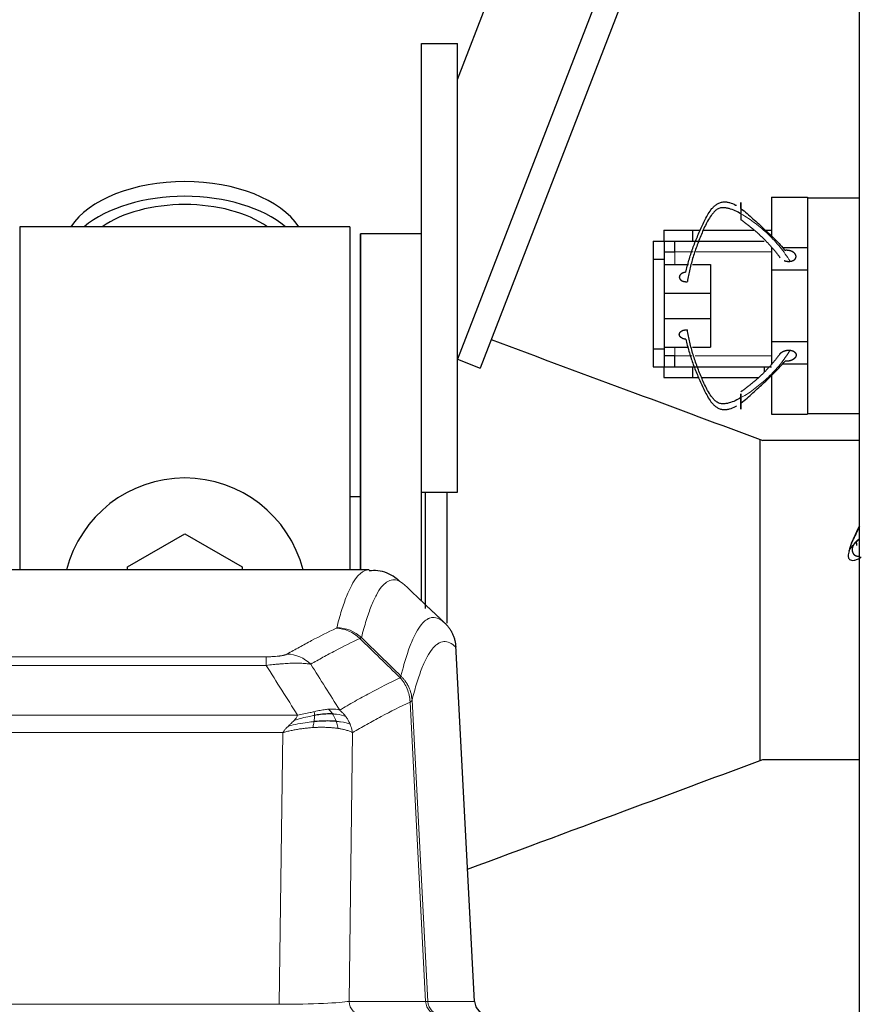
# Model space of a CAD drawing. Header units: inches. Extents: x 0 to 20790, y -12 to 14700.
# Tile 80 of 133: x 6428 to 6663, y 12161 to 12435. Entities that reach past the tile are written whole.
import ezdxf

# ---------------------------------------------------------------- set-up
doc = ezdxf.new("R2010")
doc.units = ezdxf.units.IN
doc.layers.add('1', color=7, linetype='Continuous', true_color=0xffffff)

msp = doc.modelspace()

# ---------------------------------------------------------------- linework, layer by layer
at = {"layer": '1', "color": 2, "linetype": 'Continuous', "lineweight": 25}
for p, q in [((6662.375, 11883.191), (6662.375, 12683.191)), ((6550.375, 12418.693), (6643.244, 12658.689)), ((6662.374, 12630.185), (6550.375, 12340.748)), ((6662.374, 12611.388), (6556.701, 12338.3)), ((6540.375, 12303.691), (6540.375, 12428.691)), ((6540.375, 12428.691), (6550.375, 12428.691)), ((6550.375, 12303.691), (6550.375, 12428.691)), ((6637.875, 12385.891), (6637.875, 12374.978)), ((6637.875, 12385.891), (6647.875, 12385.891)), ((6647.875, 12385.891), (6647.875, 12385.691)), ((6647.875, 12385.691), (6662.375, 12385.691)), ((6647.875, 12385.691), (6647.875, 12370.718)), ((6428.375, 12377.691), (6428.375, 12282.091)), ((6520.375, 12377.691), (6428.375, 12377.691)), ((6520.375, 12377.691), (6520.375, 12282.091)), ((6540.375, 12375.691), (6523.375, 12375.691)), ((6523.375, 12282.093), (6523.375, 12375.691)), ((6523.375, 12375.691), (6523.375, 12282.083)), ((6540.375, 12375.691), (6523.375, 12375.691)), ((6607.877, 12376.691), (6615.875, 12376.691)), ((6607.877, 12376.691), (6607.877, 12373.689)), ((6615.875, 12376.691), (6618.129, 12376.691)), ((6615.875, 12376.691), (6615.875, 12373.691)), ((6618.893, 12376.691), (6632.918, 12376.691)), ((6635.875, 12376.691), (6637.875, 12376.691)), ((6604.875, 12373.689), (6604.875, 12368.689)), ((6604.875, 12373.689), (6607.925, 12373.689)), ((6607.925, 12373.689), (6607.925, 12368.689)), ((6610.875, 12373.691), (6610.875, 12370.691)), ((6615.875, 12373.691), (6635.875, 12373.691)), ((6637.875, 12371.891), (6637.875, 12365.691)), ((6640.91, 12371.891), (6647.875, 12371.891)), ((6607.925, 12370.691), (6610.925, 12370.691)), ((6647.875, 12370.718), (6647.875, 12365.691)), ((6604.875, 12368.689), (6604.875, 12343.693)), ((6604.875, 12368.689), (6607.925, 12368.689)), ((6607.925, 12368.689), (6607.925, 12343.693)), ((6607.925, 12367.161), (6614.776, 12367.161)), ((6615.869, 12367.161), (6620.875, 12367.161)), ((6620.875, 12367.161), (6620.875, 12359.161)), ((6637.875, 12365.691), (6637.875, 12345.691)), ((6637.875, 12365.691), (6647.875, 12365.691)), ((6647.875, 12365.691), (6647.875, 12345.691)), ((6607.925, 12359.161), (6620.875, 12359.161)), ((6620.875, 12359.161), (6620.875, 12352.161)), ((6607.925, 12352.161), (6620.875, 12352.161)), ((6620.875, 12352.161), (6620.875, 12344.161)), ((6607.925, 12344.161), (6614.776, 12344.161)), ((6615.869, 12344.161), (6620.875, 12344.161)), ((6637.875, 12345.691), (6637.875, 12339.491)), ((6637.875, 12345.691), (6647.875, 12345.691)), ((6647.875, 12345.691), (6647.875, 12340.663)), ((6604.875, 12343.693), (6604.875, 12338.693)), ((6604.875, 12343.693), (6607.925, 12343.693)), ((6607.925, 12343.693), (6607.925, 12338.693)), ((6610.925, 12341.691), (6607.925, 12341.691)), ((6610.875, 12341.691), (6610.875, 12338.691)), ((6550.375, 12340.748), (6556.701, 12338.3)), ((6604.875, 12338.693), (6607.925, 12338.693)), ((6607.877, 12338.693), (6607.877, 12335.691)), ((6615.875, 12338.691), (6635.875, 12338.691)), ((6615.875, 12338.691), (6615.875, 12335.691)), ((6635.875, 12338.691), (6637.875, 12338.691)), ((6635.875, 12338.691), (6635.875, 12337.243)), ((6640.968, 12339.491), (6647.875, 12339.491)), ((6647.875, 12340.663), (6647.875, 12325.691)), ((6637.875, 12336.345), (6637.875, 12325.491)), ((6607.877, 12335.691), (6615.875, 12335.691)), ((6615.875, 12335.691), (6617.757, 12335.691)), ((6618.412, 12335.691), (6634.206, 12335.691)), ((6637.875, 12325.491), (6647.875, 12325.491)), ((6647.875, 12325.691), (6647.875, 12325.491)), ((6647.875, 12325.691), (6662.375, 12325.691)), ((6634.765, 12229.06), (6634.765, 12318.322)), ((6662.375, 12318.141), (6635.473, 12318.141)), ((6540.375, 12273.35), (6540.375, 12303.692)), ((6540.375, 12303.691), (6550.375, 12303.691)), ((6541.375, 12303.683), (6541.375, 12271.338)), ((6547.375, 12303.688), (6547.375, 12267.235)), ((6523.345, 12302.453), (6520.349, 12302.453)), ((6458.375, 12282.928), (6474.375, 12292.166)), ((6474.375, 12292.166), (6490.375, 12282.928)), ((6525.728, 12282.086), (6263.021, 12282.086)), ((6458.375, 12282.085), (6458.375, 12282.928)), ((6490.375, 12282.928), (6490.375, 12282.085)), ((6555.151, 12161.873), (6549.879, 12261.01)), ((6635.473, 12229.241), (6662.375, 12229.241))]:
    msp.add_line(p, q, dxfattribs=at)
at = {"layer": '1', "color": 110, "linetype": 'Continuous', "lineweight": 13}
for p, q in [((6610.925, 12370.691), (6610.925, 12367.161)), ((6610.925, 12370.691), (6616.02, 12370.691)), ((6616.929, 12370.691), (6637.877, 12370.691)), ((6610.925, 12344.162), (6610.925, 12341.691)), ((6615.645, 12341.691), (6610.925, 12341.691)), ((6637.877, 12341.691), (6616.614, 12341.691)), ((6555.138, 12161.876), (6549.89, 12260.572)), ((6291.703, 12257.879), (6497.046, 12257.879)), ((6497.046, 12255.462), (6497.046, 12257.879)), ((6497.046, 12255.462), (6291.703, 12255.462)), ((6537.695, 12245.745), (6542.072, 12161.876)), ((6541.491, 12161.876), (6537.139, 12245.268)), ((6282.972, 12241.632), (6505.777, 12241.632)), ((6501.664, 12236.733), (6287.085, 12236.733)), ((6500.696, 12161.05), (6501.664, 12236.733)), ((6521.096, 12236.723), (6520.139, 12161.876)), ((6288.053, 12161.05), (6500.696, 12161.05)), ((6520.139, 12161.876), (6541.491, 12161.876)), ((6542.072, 12161.876), (6555.138, 12161.876))]:
    msp.add_line(p, q, dxfattribs=at)
at = {"layer": '1', "color": 2, "linetype": 'Continuous', "lineweight": 25}
msp.add_arc((6474.375, 12273.691), 34, 14.29875, 165.70125, dxfattribs=at)
for centre, major_axis, ratio, start_param, end_param in [((6474.375, 12370.76), (34, 0), 0.5735764, 0.3633693, 2.7782723), ((6474.375, 12366.664), (34, 0), 0.5735764, 0.6009523, 2.5406894), ((6474.375, 12366.664), (-30, 0), 0.5735764, 4.712389, 5.5877152), ((6474.375, 12366.664), (-30, 0), 0.5735764, 3.8370627, 4.712389), ((6559.13, 12162.086), (0, -4), 0.9993908, 4.7647489, 6.2831853)]:
    msp.add_ellipse(centre, major_axis=major_axis, ratio=ratio, start_param=start_param, end_param=end_param, dxfattribs=at)
at = {"layer": '1', "color": 110, "linetype": 'Continuous', "lineweight": 13}
for centre, major_axis, ratio, start_param, end_param in [((6516.554, 12255.868), (-4.281, 9.037), 0.9659395, 5.0815715, 5.8272089), ((6516.741, 12256.029), (-9.695, 2.45), 0.9931439, 4.2008878, 4.9582972), ((6502.893, 12248.722), (4.97, -8.677), 0.9635717, 1.8622888, 2.6052468), ((6500.776, 12162.086), (20.002, 0.052), 0.0517476, 4.708281, 6.0295934), ((6524.015, 12162.086), (0, 4), 0.9702957, 1.6231562, 3.1415927), ((6545.367, 12162.086), (0, -4), 0.9702957, 4.7647489, 6.2831853), ((6522.046, 12162.086), (-20.038, 0.208), 0.001459, 2.8976729, 3.1068244), ((6546.064, 12162.086), (0, -4), 0.9993908, 4.7647489, 6.2831853)]:
    msp.add_ellipse(centre, major_axis=major_axis, ratio=ratio, start_param=start_param, end_param=end_param, dxfattribs=at)
at = {"layer": '1', "color": 2, "linetype": 'Continuous', "lineweight": 25}
for points, degree, knots in [([(6614.015, 12364.999), (6614.26, 12366.11), (6614.828, 12368.335), (6615.906, 12371.645), (6616.98, 12374.367), (6617.903, 12376.527), (6618.629, 12378.132), (6619.394, 12379.723), (6620.243, 12381.283), (6621.077, 12382.517), (6621.79, 12383.284), (6622.243, 12383.682), (6622.612, 12383.954), (6623.017, 12384.194), (6623.607, 12384.449), (6624.395, 12384.633), (6625.309, 12384.596), (6626.478, 12384.363), (6627.421, 12383.97), (6628.05, 12383.624), (6628.151, 12383.567)], 3, [0, 0, 0, 0, 0.1316396, 0.2632791, 0.3949187, 0.4607385, 0.5265583, 0.5923781, 0.6581979, 0.7240176, 0.7569275, 0.7733825, 0.7898374, 0.8062924, 0.8227473, 0.8556572, 0.8885671, 0.921477, 0.9872968, 1, 1, 1, 1]), ([(6629.375, 12381.254), (6628.869, 12381.562), (6627.823, 12382.149), (6626.362, 12382.7), (6625.128, 12382.951), (6624.172, 12383.025), (6623.366, 12382.851), (6622.773, 12382.572), (6622.371, 12382.286), (6622.009, 12381.956), (6621.568, 12381.479), (6620.875, 12380.598), (6620.062, 12379.266), (6619.239, 12377.632), (6618.507, 12375.975), (6617.821, 12374.31), (6616.965, 12372.078), (6615.995, 12369.263), (6615.066, 12365.841), (6614.614, 12363.536), (6614.434, 12362.379)], 3, [0, 0, 0, 0, 0.0625, 0.125, 0.15625, 0.1875, 0.21875, 0.234375, 0.25, 0.265625, 0.28125, 0.3125, 0.375, 0.4375, 0.5, 0.5625, 0.625, 0.75, 0.875, 1, 1, 1, 1]), ([(6629.375, 12382.772), (6629.375, 12382.947), (6629.375, 12383.258), (6629.375, 12383.542), (6629.375, 12383.792), (6629.375, 12384.015), (6629.375, 12384.186), (6629.375, 12384.263), (6629.375, 12384.325), (6629.375, 12384.371), (6629.375, 12384.42), (6629.375, 12384.435), (6629.375, 12384.428), (6629.375, 12384.399), (6629.375, 12384.313), (6629.375, 12384.229), (6629.375, 12384.134), (6629.375, 12384.018), (6629.375, 12383.816), (6629.375, 12383.618), (6629.375, 12383.455), (6629.375, 12383.282), (6629.375, 12383.045), (6629.375, 12382.742), (6629.375, 12382.373), (6629.375, 12382.008), (6629.375, 12381.661), (6629.375, 12381.387), (6629.375, 12381.254)], 5, [0, 0, 0, 0, 0, 0, 0.1360851, 0.25, 0.25, 0.25, 0.2708653, 0.3748173, 0.375, 0.375, 0.375, 0.4789488, 0.5, 0.5, 0.5, 0.5828898, 0.625, 0.625, 0.625, 0.6871801, 0.75, 0.75, 0.75, 0.7916704, 0.8957455, 1, 1, 1, 1, 1, 1]), ([(6629.375, 12382.772), (6629.948, 12382.328), (6631.077, 12381.384), (6632.716, 12379.92), (6634.317, 12378.459), (6635.882, 12377.01), (6637.41, 12375.568), (6639.411, 12373.612), (6640.812, 12372.104), (6641.698, 12371.089)], 3, [0, 0, 0, 0, 0.125, 0.25, 0.375, 0.5, 0.625, 0.75, 1, 1, 1, 1]), ([(6629.375, 12381.254), (6629.375, 12381.075), (6629.375, 12380.771), (6629.375, 12380.494), (6629.375, 12380.251), (6629.375, 12380.003), (6629.375, 12379.842), (6629.375, 12379.767), (6629.375, 12379.707), (6629.375, 12379.65), (6629.375, 12379.62), (6629.375, 12379.61), (6629.375, 12379.604), (6629.375, 12379.602), (6629.375, 12379.602)], 5, [0, 0, 0, 0, 0, 0, 0.3257423, 0.5799501, 0.5799501, 0.5799501, 0.7102971, 0.8699251, 0.8699251, 0.8699251, 0.9515546, 1, 1, 1, 1, 1, 1]), ([(6643.055, 12368.047), (6643.199, 12368.062), (6643.484, 12368.111), (6643.817, 12368.212), (6644.114, 12368.359), (6644.35, 12368.548), (6644.509, 12368.725), (6644.613, 12368.877), (6644.671, 12368.999), (6644.708, 12369.126), (6644.731, 12369.3), (6644.731, 12369.496), (6644.711, 12369.627), (6644.672, 12369.756), (6644.606, 12369.901), (6644.488, 12370.098), (6644.401, 12370.211), (6644.299, 12370.316), (6644.185, 12370.415), (6643.982, 12370.568), (6643.851, 12370.654), (6643.712, 12370.732), (6643.565, 12370.802), (6643.271, 12370.918), (6642.924, 12371.03), (6642.584, 12371.098), (6642.234, 12371.126), (6641.885, 12371.111), (6641.698, 12371.089)], 5, [0, 0, 0, 0, 0, 0, 0.1042545, 0.2083296, 0.25, 0.25, 0.25, 0.3128199, 0.375, 0.375, 0.375, 0.4171102, 0.5, 0.5, 0.5, 0.5210512, 0.625, 0.625, 0.625, 0.6251827, 0.7291347, 0.75, 0.75, 0.75, 0.8639149, 1, 1, 1, 1, 1, 1]), ([(6641.371, 12368.273), (6641.506, 12368.22), (6641.826, 12368.115), (6642.166, 12368.045), (6642.515, 12368.015), (6642.862, 12368.026), (6643.055, 12368.047)], 5, [0, 0, 0, 0, 0, 0, 0.438327, 1, 1, 1, 1, 1, 1]), ([(6614.015, 12364.999), (6613.843, 12364.984), (6613.531, 12364.934), (6613.237, 12364.845), (6612.972, 12364.722), (6612.731, 12364.56), (6612.544, 12364.403), (6612.386, 12364.242), (6612.262, 12364.048), (6612.195, 12363.843), (6612.186, 12363.652), (6612.205, 12363.481), (6612.247, 12363.31), (6612.345, 12363.11), (6612.502, 12362.925), (6612.709, 12362.765), (6612.907, 12362.65), (6613.121, 12362.548), (6613.401, 12362.446), (6613.711, 12362.382), (6614.034, 12362.358), (6614.302, 12362.367), (6614.434, 12362.379)], 5, [0, 0, 0, 0, 0, 0, 0.1360851, 0.25, 0.25, 0.25, 0.2708653, 0.3748173, 0.4789488, 0.5, 0.5, 0.5, 0.5828898, 0.6871801, 0.75, 0.75, 0.75, 0.7916704, 0.8957455, 1, 1, 1, 1, 1, 1]), ([(6629.375, 12330.069), (6628.869, 12329.76), (6627.823, 12329.174), (6626.362, 12328.622), (6625.128, 12328.371), (6624.172, 12328.298), (6623.366, 12328.472), (6622.773, 12328.75), (6622.371, 12329.036), (6622.009, 12329.367), (6621.568, 12329.843), (6620.875, 12330.725), (6620.062, 12332.057), (6619.239, 12333.691), (6618.507, 12335.347), (6617.821, 12337.013), (6616.965, 12339.245), (6615.995, 12342.059), (6615.066, 12345.482), (6614.614, 12347.787), (6614.434, 12348.944)], 3, [0, 0, 0, 0, 0.0625, 0.125, 0.15625, 0.1875, 0.21875, 0.234375, 0.25, 0.265625, 0.28125, 0.3125, 0.375, 0.4375, 0.5, 0.5625, 0.625, 0.75, 0.875, 1, 1, 1, 1]), ([(6559.768, 12346.225), (6573.137, 12341.265), (6586.506, 12336.306), (6611.74, 12326.945), (6623.606, 12322.543), (6635.471, 12318.141)], 3, [0, 0, 0, 0, 0.5297878, 0.5297878, 1, 1, 1, 1]), ([(6614.015, 12346.324), (6614.26, 12345.213), (6614.828, 12342.988), (6615.906, 12339.678), (6616.98, 12336.956), (6617.903, 12334.796), (6618.629, 12333.19), (6619.394, 12331.599), (6620.243, 12330.04), (6621.077, 12328.805), (6621.79, 12328.038), (6622.243, 12327.64), (6622.612, 12327.368), (6623.017, 12327.129), (6623.607, 12326.874), (6624.395, 12326.69), (6625.309, 12326.727), (6626.478, 12326.96), (6627.421, 12327.353), (6628.05, 12327.699), (6628.151, 12327.756)], 3, [0, 0, 0, 0, 0.1316396, 0.2632791, 0.3949187, 0.4607385, 0.5265583, 0.5923781, 0.6581979, 0.7240176, 0.7569275, 0.7733825, 0.7898374, 0.8062924, 0.8227473, 0.8556572, 0.8885671, 0.921477, 0.9872968, 1, 1, 1, 1]), ([(6640.222, 12342.204), (6640.249, 12342.245), (6640.333, 12342.354), (6640.457, 12342.487), (6640.597, 12342.611), (6640.75, 12342.727), (6640.915, 12342.832), (6641.09, 12342.928), (6641.275, 12343.014), (6641.468, 12343.089), (6641.668, 12343.153), (6641.875, 12343.206), (6642.085, 12343.247), (6642.299, 12343.276), (6642.516, 12343.292), (6642.843, 12343.298), (6643.055, 12343.276)], 2, [0, 0, 0, 0.0358038, 0.1000836, 0.1643633, 0.2286431, 0.2929228, 0.3572025, 0.4214823, 0.485762, 0.5500418, 0.6143215, 0.6786013, 0.742881, 0.8071608, 0.8714405, 1, 1, 1]), ([(6643.055, 12343.276), (6643.109, 12343.27), (6643.217, 12343.254), (6643.376, 12343.225), (6643.584, 12343.17), (6643.784, 12343.1), (6643.972, 12343.015), (6644.146, 12342.917), (6644.301, 12342.805), (6644.436, 12342.68), (6644.514, 12342.584), (6644.564, 12342.513), (6644.607, 12342.439), (6644.644, 12342.364), (6644.673, 12342.286), (6644.698, 12342.207), (6644.724, 12342.081), (6644.733, 12341.917), (6644.717, 12341.754), (6644.676, 12341.592), (6644.613, 12341.435), (6644.529, 12341.286), (6644.423, 12341.144), (6644.3, 12341.011), (6644.161, 12340.886), (6644.007, 12340.771), (6643.843, 12340.666), (6643.667, 12340.57), (6643.482, 12340.485), (6643.289, 12340.411), (6643.088, 12340.347), (6642.881, 12340.295), (6642.67, 12340.255), (6642.456, 12340.227), (6642.239, 12340.212), (6641.911, 12340.208), (6641.698, 12340.233)], 2, [0, 0, 0, 0.015625, 0.03125, 0.0625, 0.09375, 0.125, 0.15625, 0.1875, 0.21875, 0.25, 0.2633929, 0.28125, 0.2946429, 0.3125, 0.3258929, 0.34375, 0.375, 0.40625, 0.4375, 0.46875, 0.5, 0.53125, 0.5625, 0.59375, 0.625, 0.65625, 0.6875, 0.71875, 0.75, 0.78125, 0.8125, 0.84375, 0.875, 0.90625, 0.9375, 1, 1, 1]), ([(6629.375, 12328.551), (6629.948, 12328.994), (6631.077, 12329.939), (6632.716, 12331.403), (6634.317, 12332.864), (6635.882, 12334.312), (6637.41, 12335.755), (6639.411, 12337.71), (6640.812, 12339.218), (6641.698, 12340.233)], 3, [0, 0, 0, 0, 0.125, 0.25, 0.375, 0.5, 0.625, 0.75, 1, 1, 1, 1]), ([(6629.375, 12331.152), (6629.375, 12331.041), (6629.375, 12330.884), (6629.375, 12330.715), (6629.375, 12330.538), (6629.375, 12330.247), (6629.375, 12330.024), (6629.375, 12329.84), (6629.375, 12329.657), (6629.375, 12329.397), (6629.375, 12329.15), (6629.375, 12328.976), (6629.375, 12328.806), (6629.375, 12328.641), (6629.375, 12328.551)], 5, [0, 0, 0, 0, 0, 0, 0.2604841, 0.3333333, 0.3333333, 0.3333333, 0.5379276, 0.6666667, 0.6666667, 0.6666667, 0.8142872, 1, 1, 1, 1, 1, 1]), ([(6629.375, 12330.069), (6629.375, 12330.248), (6629.375, 12330.49), (6629.375, 12330.716), (6629.375, 12330.92), (6629.375, 12331.101), (6629.375, 12331.152)], 5, [0, 0, 0, 0, 0, 0, 0.703375, 1, 1, 1, 1, 1, 1]), ([(6629.375, 12328.551), (6629.375, 12328.375), (6629.375, 12328.065), (6629.375, 12327.781), (6629.375, 12327.531), (6629.375, 12327.307), (6629.375, 12327.136), (6629.375, 12326.996), (6629.375, 12326.896), (6629.375, 12326.87), (6629.375, 12326.923), (6629.375, 12327.01), (6629.375, 12327.129), (6629.375, 12327.342), (6629.375, 12327.639), (6629.375, 12327.98), (6629.375, 12328.278), (6629.375, 12328.581), (6629.375, 12328.95), (6629.375, 12329.315), (6629.375, 12329.662), (6629.375, 12329.936), (6629.375, 12330.069)], 5, [0, 0, 0, 0, 0, 0, 0.1360851, 0.25, 0.25, 0.25, 0.2708653, 0.3748173, 0.4789488, 0.5, 0.5, 0.5, 0.5828898, 0.6871801, 0.75, 0.75, 0.75, 0.7916704, 0.8957455, 1, 1, 1, 1, 1, 1]), ([(6662.302, 12294.057), (6661.642, 12292.715), (6660.648, 12290.631), (6659.57, 12287.991), (6659.254, 12286.36), (6659.286, 12285.445), (6659.638, 12284.961), (6660.163, 12284.709), (6660.935, 12284.703), (6661.914, 12285.041), (6662.567, 12285.458), (6662.911, 12285.739)], 3, [0, 0, 0, 0, 0.2695071, 0.4249709, 0.5650774, 0.6541212, 0.7057384, 0.7644962, 0.8319914, 0.9090979, 1, 1, 1, 1]), ([(6662.374, 12294.358), (6662.373, 12294.355), (6662.098, 12293.798), (6661.554, 12292.691), (6660.775, 12291.057), (6660.201, 12289.725), (6659.903, 12288.843), (6659.77, 12288.367), (6659.687, 12288.036), (6659.62, 12287.75), (6659.539, 12287.472), (6659.472, 12287.298), (6659.461, 12287.371), (6659.584, 12287.622), (6659.984, 12288.174), (6660.475, 12288.76), (6660.737, 12289.069)], 3, [0, 0, 0, 0, 0.0006558, 0.1255738, 0.2504919, 0.3754099, 0.4378689, 0.4690984, 0.5003279, 0.5315574, 0.5627869, 0.6252459, 0.6877049, 0.750164, 0.875082, 1, 1, 1, 1]), ([(6660.737, 12289.069), (6661.114, 12289.445), (6661.652, 12290.001), (6662.201, 12290.594), (6662.337, 12290.743)], 3, [0, 0, 0, 0, 0.7528703, 1, 1, 1, 1]), ([(6662.525, 12290.588), (6662.496, 12290.578), (6662.39, 12290.54), (6662.286, 12290.496), (6662.185, 12290.448), (6661.943, 12290.319), (6661.568, 12290.071), (6661.29, 12289.828), (6661.045, 12289.552), (6660.839, 12289.248), (6660.737, 12289.069)], 5, [0, 0, 0, 0, 0, 0, 0.0631948, 0.2351085, 0.2351085, 0.2351085, 0.5703811, 1, 1, 1, 1, 1, 1]), ([(6660.737, 12289.069), (6660.662, 12288.936), (6660.526, 12288.662), (6660.402, 12288.315), (6660.336, 12287.95), (6660.341, 12287.581), (6660.384, 12287.278), (6660.442, 12287.04), (6660.507, 12286.868), (6660.594, 12286.705), (6660.738, 12286.506), (6660.924, 12286.305), (6661.067, 12286.188), (6661.225, 12286.093), (6661.423, 12286.01), (6661.707, 12285.926), (6661.881, 12285.897), (6662.057, 12285.889), (6662.233, 12285.9), (6662.375, 12285.921)], 5, [0, 0, 0, 0, 0, 0, 0.1683052, 0.3363206, 0.403592, 0.403592, 0.403592, 0.5050064, 0.605388, 0.605388, 0.605388, 0.6733694, 0.8071839, 0.8071839, 0.8071839, 0.8411683, 1, 1, 1, 1, 1, 1]), ([(6534.277, 12278.878), (6533.876, 12279.283), (6532.314, 12280.528), (6529.264, 12282.022), (6526.594, 12281.899), (6525.768, 12281.795)], 3, [0, 0, 0, 0, 0.2214676, 0.7719123, 1, 1, 1, 1]), ([(6546.835, 12267.262), (6547.061, 12267.048), (6547.278, 12266.822), (6547.688, 12266.35), (6547.882, 12266.104), (6548.246, 12265.595), (6548.416, 12265.331), (6548.73, 12264.789), (6548.875, 12264.51), (6549.136, 12263.938), (6549.253, 12263.646), (6549.459, 12263.052), (6549.548, 12262.749), (6549.771, 12261.831), (6549.861, 12261.203), (6549.89, 12260.572)], 3, [0, 0, 0, 0, 0.125, 0.125, 0.25, 0.25, 0.375, 0.375, 0.5, 0.5, 0.625, 0.625, 0.75, 0.75, 1, 1, 1, 1]), ([(6516.575, 12239.886), (6516.357, 12239.904), (6516.134, 12239.919), (6515.215, 12239.971), (6514.474, 12239.987), (6512.909, 12239.969), (6512.086, 12239.934), (6510.952, 12239.851), (6510.666, 12239.827), (6510.377, 12239.8)], 3, [0, 0, 0, 0, 0.125, 0.125, 0.5, 0.5, 0.875, 0.875, 1, 1, 1, 1]), ([(6515.589, 12241.948), (6515.403, 12241.955), (6515.214, 12241.959), (6514.442, 12241.961), (6513.832, 12241.935), (6512.562, 12241.832), (6511.903, 12241.754), (6511.001, 12241.618), (6510.774, 12241.581), (6510.545, 12241.542)], 3, [0, 0, 0, 0, 0.125, 0.125, 0.5, 0.5, 0.875, 0.875, 1, 1, 1, 1]), ([(6553.192, 12198.717), (6568.753, 12204.49), (6584.314, 12210.262), (6611.74, 12220.436), (6623.606, 12224.838), (6635.471, 12229.24)], 3, [0, 0, 0, 0, 0.5673666, 0.5673666, 1, 1, 1, 1])]:
    msp.add_open_spline(points, degree=degree, knots=knots, dxfattribs=at)
at = {"layer": '1', "color": 110, "linetype": 'Continuous', "lineweight": 13}
for points, knots in [([(6643.055, 12368.047), (6642.203, 12369.428), (6640.81, 12371.404), (6638.728, 12373.839), (6637.031, 12375.565), (6635.239, 12377.169), (6633.375, 12378.658), (6631.458, 12380.041), (6630.104, 12380.878), (6629.375, 12381.254)], [0, 0, 0, 0, 0.25, 0.375, 0.5, 0.625, 0.75, 0.875, 1, 1, 1, 1]), ([(6643.055, 12343.276), (6642.203, 12341.895), (6640.81, 12339.919), (6638.728, 12337.484), (6637.031, 12335.757), (6635.239, 12334.153), (6633.375, 12332.665), (6631.458, 12331.282), (6630.104, 12330.445), (6629.375, 12330.069)], [0, 0, 0, 0, 0.25, 0.375, 0.5, 0.625, 0.75, 0.875, 1, 1, 1, 1]), ([(6516.741, 12265.964), (6517.179, 12267.703), (6518.069, 12270.9), (6518.99, 12273.534), (6519.692, 12275.299), (6519.928, 12275.853), (6520.404, 12276.889), (6520.644, 12277.372), (6521.369, 12278.715), (6521.86, 12279.469), (6522.484, 12280.237), (6522.609, 12280.381), (6522.86, 12280.653), (6523.239, 12281.034), (6523.621, 12281.335), (6524.392, 12281.832), (6525.005, 12282.056), (6525.628, 12282.086), (6525.722, 12282.086)], [0, 0, 0, 0, 0.1619138, 0.3238276, 0.3238276, 0.4047846, 0.4047846, 0.4857415, 0.4857415, 0.6476553, 0.6476553, 0.6881337, 0.6881337, 0.7286122, 0.8095691, 0.8095691, 0.9714829, 1, 1, 1, 1]), ([(6535.583, 12277.939), (6535.025, 12278.452), (6533.923, 12279.195), (6532.313, 12279.466), (6531.27, 12279.084), (6530.498, 12278.587), (6530.115, 12278.285), (6529.736, 12277.904), (6529.484, 12277.633), (6529.359, 12277.488), (6528.735, 12276.721), (6528.243, 12275.967), (6527.517, 12274.624), (6527.276, 12274.142), (6526.8, 12273.106), (6526.564, 12272.553), (6525.861, 12270.789), (6524.939, 12268.157), (6524.047, 12264.963), (6523.609, 12263.226)], [0, 0, 0, 0, 0.125, 0.25, 0.375, 0.375, 0.4375, 0.46875, 0.46875, 0.5, 0.5, 0.625, 0.625, 0.6875, 0.6875, 0.75, 0.75, 0.875, 1, 1, 1, 1]), ([(6534.606, 12252.511), (6534.662, 12252.734), (6534.718, 12252.954), (6534.83, 12253.39), (6534.998, 12254.038), (6535.394, 12255.501), (6535.737, 12256.672), (6536.43, 12258.907), (6537.371, 12261.594), (6538.829, 12264.751), (6539.833, 12266.274), (6540.407, 12266.966), (6540.471, 12267.041), (6540.599, 12267.185), (6540.792, 12267.396), (6541.243, 12267.838), (6541.635, 12268.136), (6541.963, 12268.338), (6542.029, 12268.376), (6542.161, 12268.448), (6542.359, 12268.549), (6542.824, 12268.736), (6543.227, 12268.814), (6544.039, 12268.861), (6545.136, 12268.631), (6546.264, 12267.816), (6546.835, 12267.262)], [0, 0, 0, 0, 0.015625, 0.015625, 0.03125, 0.0625, 0.125, 0.125, 0.25, 0.375, 0.5, 0.5, 0.515625, 0.515625, 0.53125, 0.5625, 0.625, 0.625, 0.640625, 0.640625, 0.65625, 0.6875, 0.75, 0.75, 0.875, 1, 1, 1, 1]), ([(6502.893, 12258.628), (6504.027, 12259.281), (6505.162, 12259.919), (6507.435, 12261.169), (6508.572, 12261.781), (6511.987, 12263.574), (6514.269, 12264.716), (6516.554, 12265.803)], [0, 0, 0, 0, 0.25, 0.25, 0.5, 0.5, 1, 1, 1, 1]), ([(6516.741, 12265.964), (6516.735, 12265.937), (6516.716, 12265.91), (6516.653, 12265.856), (6516.61, 12265.83), (6516.554, 12265.803)], [0, 0, 0, 0, 0.5, 0.5, 1, 1, 1, 1]), ([(6523.15, 12262.986), (6520.862, 12261.897), (6518.578, 12260.755), (6515.159, 12258.959), (6514.02, 12258.347), (6511.745, 12257.095), (6510.608, 12256.456), (6509.473, 12255.803)], [0, 0, 0, 0, 0.5, 0.5, 0.75, 0.75, 1, 1, 1, 1]), ([(6549.89, 12260.572), (6549.321, 12261.117), (6548.196, 12261.917), (6547.102, 12262.134), (6546.293, 12262.079), (6545.891, 12261.996), (6545.427, 12261.805), (6545.229, 12261.702), (6545.098, 12261.63), (6545.032, 12261.591), (6544.704, 12261.386), (6544.314, 12261.086), (6543.864, 12260.64), (6543.672, 12260.428), (6543.544, 12260.283), (6543.481, 12260.208), (6542.908, 12259.512), (6541.907, 12257.984), (6540.452, 12254.823), (6539.046, 12250.792), (6538.14, 12247.524), (6537.695, 12245.745)], [0, 0, 0, 0, 0.125, 0.25, 0.25, 0.3125, 0.34375, 0.359375, 0.359375, 0.375, 0.375, 0.4375, 0.46875, 0.484375, 0.484375, 0.5, 0.5, 0.625, 0.75, 0.875, 1, 1, 1, 1]), ([(6502.893, 12258.628), (6502.872, 12258.616), (6502.85, 12258.604), (6502.804, 12258.58), (6502.779, 12258.568), (6502.704, 12258.532), (6502.65, 12258.509), (6502.532, 12258.462), (6502.468, 12258.439), (6502.332, 12258.393), (6502.258, 12258.37), (6502.101, 12258.326), (6502.017, 12258.304), (6501.882, 12258.271), (6501.835, 12258.261), (6501.739, 12258.239), (6501.689, 12258.229), (6501.535, 12258.198), (6501.427, 12258.178), (6501.199, 12258.139), (6501.079, 12258.12), (6500.89, 12258.093), (6500.793, 12258.08), (6500.692, 12258.067), (6500.624, 12258.059), (6500.589, 12258.055), (6500.415, 12258.034), (6500.27, 12258.019), (6499.823, 12257.977), (6499.506, 12257.953), (6499.086, 12257.929), (6499.001, 12257.925), (6498.828, 12257.917), (6498.741, 12257.913), (6498.48, 12257.902), (6498.304, 12257.896), (6497.949, 12257.887), (6497.77, 12257.884), (6497.41, 12257.88), (6497.228, 12257.879), (6497.046, 12257.879)], [0, 0, 0, 0, 0.03125, 0.03125, 0.0625, 0.0625, 0.125, 0.125, 0.1875, 0.1875, 0.25, 0.25, 0.3125, 0.3125, 0.34375, 0.34375, 0.375, 0.375, 0.4375, 0.4375, 0.5, 0.5, 0.53125, 0.546875, 0.546875, 0.5625, 0.5625, 0.625, 0.625, 0.75, 0.75, 0.78125, 0.78125, 0.8125, 0.8125, 0.875, 0.875, 0.9375, 0.9375, 1, 1, 1, 1]), ([(6509.473, 12255.803), (6509.175, 12255.859), (6508.849, 12255.906), (6508.136, 12255.986), (6507.749, 12256.018), (6507.121, 12256.053), (6506.849, 12256.065), (6506.564, 12256.074), (6506.449, 12256.077), (6506.391, 12256.078), (6506.215, 12256.082), (6506.096, 12256.084), (6505.494, 12256.091), (6504.985, 12256.087), (6504.313, 12256.07), (6504.176, 12256.066), (6503.969, 12256.06), (6503.9, 12256.057), (6503.76, 12256.052), (6503.69, 12256.049), (6503.338, 12256.035), (6503.051, 12256.021), (6502.175, 12255.972), (6501.57, 12255.929), (6500.867, 12255.871), (6500.788, 12255.865), (6500.63, 12255.851), (6500.551, 12255.844), (6500.313, 12255.823), (6500.154, 12255.808), (6499.674, 12255.763), (6499.352, 12255.73), (6498.376, 12255.626), (6497.716, 12255.548), (6497.046, 12255.462)], [0, 0, 0, 0, 0.125, 0.125, 0.25, 0.25, 0.3125, 0.328125, 0.328125, 0.34375, 0.34375, 0.375, 0.375, 0.5, 0.5, 0.53125, 0.53125, 0.546875, 0.546875, 0.5625, 0.5625, 0.625, 0.625, 0.75, 0.75, 0.765625, 0.765625, 0.78125, 0.78125, 0.8125, 0.8125, 0.875, 0.875, 1, 1, 1, 1]), ([(6517.54, 12243.009), (6518.938, 12243.843), (6520.337, 12244.656), (6523.14, 12246.241), (6524.542, 12247.013), (6528.756, 12249.268), (6531.572, 12250.689), (6534.394, 12252.028)], [0, 0, 0, 0, 0.25, 0.25, 0.5, 0.5, 1, 1, 1, 1]), ([(6534.606, 12252.511), (6534.585, 12252.462), (6534.569, 12252.386), (6534.511, 12252.213), (6534.469, 12252.117), (6534.394, 12252.028)], [0, 0, 0, 0, 0.5, 0.5, 1, 1, 1, 1]), ([(6534.394, 12252.028), (6534.803, 12251.583), (6535.175, 12251.098), (6535.834, 12250.061), (6536.119, 12249.509), (6536.591, 12248.356), (6536.776, 12247.756), (6537.04, 12246.527), (6537.118, 12245.899), (6537.139, 12245.268)], [0, 0, 0, 0, 0.25, 0.25, 0.5, 0.5, 0.75, 0.75, 1, 1, 1, 1]), ([(6534.606, 12252.511), (6534.795, 12252.319), (6535.197, 12251.913), (6535.762, 12251.206), (6536.317, 12250.373), (6536.933, 12249.191), (6537.492, 12247.641), (6537.627, 12246.377), (6537.695, 12245.745)], [0, 0, 0, 0, 0.1064395, 0.2252974, 0.3565726, 0.5002636, 0.7501339, 1, 1, 1, 1]), ([(6537.695, 12245.745), (6537.688, 12245.727), (6537.662, 12245.656), (6537.555, 12245.544), (6537.362, 12245.41), (6537.208, 12245.312), (6537.139, 12245.268)], [0, 0, 0, 0, 0.1283244, 0.5000876, 0.7752121, 1, 1, 1, 1]), ([(6510.395, 12242.575), (6510.035, 12242.495), (6509.668, 12242.412), (6508.174, 12242.077), (6506.998, 12241.821), (6505.777, 12241.632)], [0, 0, 0, 0, 0.25, 0.25, 1, 1, 1, 1]), ([(6514.365, 12243.271), (6514.215, 12243.258), (6514.064, 12243.242), (6513.449, 12243.171), (6512.97, 12243.096), (6511.976, 12242.915), (6511.461, 12242.808), (6510.754, 12242.655), (6510.575, 12242.615), (6510.395, 12242.575)], [0, 0, 0, 0, 0.125, 0.125, 0.5, 0.5, 0.875, 0.875, 1, 1, 1, 1]), ([(6510.545, 12241.542), (6510.547, 12241.666), (6510.545, 12241.782), (6510.532, 12242.047), (6510.516, 12242.185), (6510.468, 12242.414), (6510.436, 12242.506), (6510.395, 12242.575)], [0, 0, 0, 0, 0.25, 0.25, 0.625, 0.625, 1, 1, 1, 1]), ([(6517.54, 12243.009), (6516.847, 12243.234), (6516.081, 12243.328), (6514.954, 12243.312), (6514.663, 12243.296), (6514.365, 12243.271)], [0, 0, 0, 0, 0.75, 0.75, 1, 1, 1, 1]), ([(6515.589, 12241.948), (6515.49, 12242.098), (6515.389, 12242.24), (6515.132, 12242.568), (6514.975, 12242.742), (6514.664, 12243.043), (6514.511, 12243.169), (6514.365, 12243.271)], [0, 0, 0, 0, 0.25, 0.25, 0.625, 0.625, 1, 1, 1, 1]), ([(6519.247, 12241.202), (6519.124, 12241.368), (6518.996, 12241.531), (6518.664, 12241.928), (6518.453, 12242.158), (6518.011, 12242.598), (6517.78, 12242.809), (6517.54, 12243.009)], [0, 0, 0, 0, 0.25, 0.25, 0.625, 0.625, 1, 1, 1, 1]), ([(6537.139, 12245.268), (6534.453, 12243.993), (6531.773, 12242.643), (6527.763, 12240.507), (6526.427, 12239.776), (6523.76, 12238.278), (6522.427, 12237.51), (6521.096, 12236.723)], [0, 0, 0, 0, 0.5, 0.5, 0.75, 0.75, 1, 1, 1, 1]), ([(6503.235, 12238.57), (6503.445, 12238.772), (6503.738, 12239.054), (6504.185, 12239.466), (6504.538, 12239.805), (6504.791, 12240.068), (6504.907, 12240.188)], [0, 0, 0, 0, 0.3659786, 0.5111863, 0.7766492, 1, 1, 1, 1]), ([(6510.377, 12239.8), (6509.799, 12239.747), (6509.211, 12239.681), (6506.837, 12239.368), (6505.008, 12239.022), (6503.235, 12238.57)], [0, 0, 0, 0, 0.25, 0.25, 1, 1, 1, 1]), ([(6504.907, 12240.188), (6505.14, 12240.449), (6505.562, 12240.921), (6505.711, 12241.412), (6505.777, 12241.632)], [0, 0, 0, 0, 0.5515604, 1, 1, 1, 1]), ([(6510.545, 12241.542), (6510.088, 12241.464), (6509.624, 12241.376), (6507.753, 12240.986), (6506.317, 12240.61), (6504.907, 12240.188)], [0, 0, 0, 0, 0.25, 0.25, 1, 1, 1, 1]), ([(6510.062, 12238.15), (6510.095, 12238.313), (6510.135, 12238.498), (6510.217, 12238.901), (6510.259, 12239.117), (6510.327, 12239.492), (6510.353, 12239.646), (6510.377, 12239.8)], [0, 0, 0, 0, 0.375, 0.375, 0.75, 0.75, 1, 1, 1, 1]), ([(6510.377, 12239.8), (6510.389, 12239.878), (6510.4, 12239.955), (6510.445, 12240.265), (6510.474, 12240.497), (6510.518, 12240.941), (6510.533, 12241.154), (6510.543, 12241.417), (6510.545, 12241.481), (6510.545, 12241.542)], [0, 0, 0, 0, 0.125, 0.125, 0.5, 0.5, 0.875, 0.875, 1, 1, 1, 1]), ([(6519.247, 12241.202), (6518.548, 12241.533), (6517.678, 12241.758), (6516.317, 12241.91), (6515.96, 12241.935), (6515.589, 12241.948)], [0, 0, 0, 0, 0.75, 0.75, 1, 1, 1, 1]), ([(6516.575, 12239.886), (6516.544, 12239.976), (6516.512, 12240.067), (6516.377, 12240.431), (6516.264, 12240.703), (6516.015, 12241.228), (6515.878, 12241.481), (6515.687, 12241.796), (6515.638, 12241.873), (6515.589, 12241.948)], [0, 0, 0, 0, 0.125, 0.125, 0.5, 0.5, 0.875, 0.875, 1, 1, 1, 1]), ([(6517.065, 12237.924), (6516.993, 12238.325), (6516.894, 12238.819), (6516.693, 12239.524), (6516.636, 12239.704), (6516.575, 12239.886)], [0, 0, 0, 0, 0.75, 0.75, 1, 1, 1, 1]), ([(6520.457, 12239.062), (6519.845, 12239.347), (6518.949, 12239.587), (6517.42, 12239.804), (6517.009, 12239.85), (6516.575, 12239.886)], [0, 0, 0, 0, 0.75, 0.75, 1, 1, 1, 1]), ([(6520.457, 12239.062), (6520.418, 12239.156), (6520.378, 12239.25), (6520.21, 12239.623), (6520.071, 12239.898), (6519.768, 12240.434), (6519.604, 12240.696), (6519.369, 12241.035), (6519.308, 12241.119), (6519.247, 12241.202)], [0, 0, 0, 0, 0.125, 0.125, 0.5, 0.5, 0.875, 0.875, 1, 1, 1, 1]), ([(6501.664, 12236.733), (6501.787, 12236.913), (6502.063, 12237.318), (6502.596, 12237.93), (6503.01, 12238.344), (6503.235, 12238.57)], [0, 0, 0, 0, 0.2664231, 0.5992998, 1, 1, 1, 1]), ([(6510.062, 12238.15), (6509.655, 12238.121), (6508.849, 12238.063), (6507.616, 12237.927), (6506.392, 12237.759), (6505.179, 12237.554), (6503.985, 12237.315), (6502.814, 12237.046), (6502.045, 12236.837), (6501.664, 12236.733)], [0, 0, 0, 0, 0.1523218, 0.3014284, 0.4473536, 0.5901335, 0.7298066, 0.8664141, 1, 1, 1, 1]), ([(6517.065, 12237.924), (6516.756, 12237.966), (6516.149, 12238.049), (6515.166, 12238.137), (6514.163, 12238.198), (6513.143, 12238.228), (6512.116, 12238.23), (6511.094, 12238.207), (6510.402, 12238.169), (6510.062, 12238.15)], [0, 0, 0, 0, 0.1580483, 0.3110147, 0.4589091, 0.6017421, 0.7395257, 0.8722733, 1, 1, 1, 1]), ([(6521.096, 12236.723), (6520.975, 12236.795), (6520.741, 12236.934), (6520.3, 12237.127), (6519.83, 12237.299), (6519.341, 12237.449), (6518.848, 12237.579), (6518.366, 12237.691), (6517.905, 12237.784), (6517.477, 12237.861), (6517.196, 12237.904), (6517.065, 12237.924)], [0, 0, 0, 0, 0.1527923, 0.2951653, 0.4271184, 0.5486511, 0.6597631, 0.7604539, 0.8507236, 0.9305721, 1, 1, 1, 1]), ([(6521.096, 12236.723), (6521.012, 12237.32), (6520.87, 12237.913), (6520.607, 12238.683), (6520.535, 12238.873), (6520.457, 12239.062)], [0, 0, 0, 0, 0.75, 0.75, 1, 1, 1, 1])]:
    msp.add_open_spline(points, degree=3, knots=knots, dxfattribs=at)
at = {"layer": '1', "color": 2, "linetype": 'Continuous', "lineweight": 25}
for points, degree in [([(6629.375, 12379.603), (6635.7, 12375.218), (6640.269, 12369.054)], 2), ([(6607.925, 12373.691), (6615.875, 12373.691)], 1), ([(6614.015, 12346.323), (6613.621, 12346.357), (6612.91, 12346.622), (6612.407, 12347.029), (6612.164, 12347.536), (6612.236, 12348.05), (6612.621, 12348.522), (6613.24, 12348.842), (6614.036, 12348.98), (6614.434, 12348.944)], 2), ([(6640.269, 12342.268), (6635.7, 12336.105), (6629.375, 12331.72)], 2), ([(6607.925, 12338.691), (6615.875, 12338.691)], 1), ([(6661.475, 12289.968), (6661.532, 12289.647), (6661.583, 12289.336), (6661.6, 12288.919)], 3), ([(6542.325, 12271.543), (6540.078, 12273.675), (6537.831, 12275.807), (6535.583, 12277.939)], 3), ([(6546.833, 12267.265), (6542.325, 12271.543)], 1)]:
    msp.add_open_spline(points, degree=degree, dxfattribs=at)
at = {"layer": '1', "color": 110, "linetype": 'Continuous', "lineweight": 13}
for points in [[(6523.609, 12263.226), (6523.568, 12263.198), (6523.451, 12263.129), (6523.263, 12263.038), (6523.15, 12262.986)], [(6534.394, 12252.028), (6530.647, 12255.681), (6526.899, 12259.333), (6523.15, 12262.986)], [(6523.609, 12263.226), (6527.275, 12259.654), (6530.941, 12256.083), (6534.606, 12252.511)], [(6505.777, 12241.632), (6502.884, 12246.247), (6499.974, 12250.857), (6497.046, 12255.462)], [(6509.473, 12255.803), (6512.177, 12251.543), (6514.866, 12247.278), (6517.54, 12243.009)]]:
    msp.add_open_spline(points, degree=3, dxfattribs=at)

doc.saveas('drawing.dxf')
